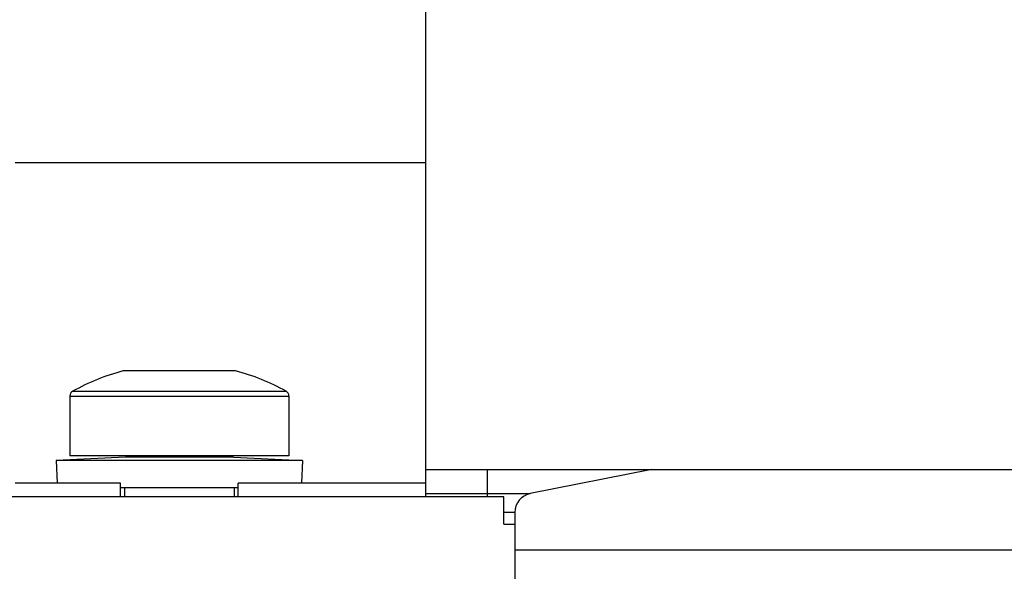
# Model space of a CAD drawing. Extents: x 0 to 594, y 0 to 420.
# Tile 38 of 157: x 72.92 to 80.11, y 284.41 to 288.44. Entities that reach past the tile are written whole.
import ezdxf

# ---------------------------------------------------------------- set-up
doc = ezdxf.new("R2010")
doc.units = 0
doc.header["$LTSCALE"] = 32.67
doc.layers.get('0').update_dxf_attribs({"linetype": 'CONTINUOUS'})

msp = doc.modelspace()

# ---------------------------------------------------------------- linework, layer by layer
at = {"color": 7, "linetype": 'CONTINUOUS'}
for p, q in [((75.8837, 284.9519), (75.8837, 292.035)), ((75.8837, 287.3918), (72.8837, 287.3918)), ((74.4937, 285.8719), (73.6737, 285.8719)), ((73.2837, 285.6877), (73.2837, 285.2519)), ((74.8837, 285.6877), (74.8837, 285.2519)), ((73.6892, 285.2419), (73.1837, 285.2177)), ((74.8837, 285.2519), (73.2837, 285.2519)), ((74.4783, 285.2419), (73.6892, 285.2419)), ((74.4783, 285.2419), (74.9837, 285.2177)), ((73.1837, 285.2177), (73.1917, 285.0519)), ((74.9837, 285.2177), (73.1837, 285.2177)), ((74.9837, 285.2177), (74.9758, 285.0519)), ((75.8837, 285.1519), (131.6232, 285.1519)), ((77.5337, 285.1519), (76.6463, 284.9744)), ((73.6537, 285.0519), (72.8837, 285.0519)), ((73.6537, 284.9519), (73.6537, 285.0519)), ((74.5137, 285.0179), (73.6537, 285.0179)), ((73.6837, 285.0179), (73.6837, 284.9519)), ((74.4837, 285.0179), (74.4837, 284.9519)), ((74.5137, 284.9519), (74.5137, 285.0519)), ((75.8837, 285.0519), (74.5137, 285.0519)), ((76.4537, 284.9519), (61.7137, 284.9519)), ((76.4537, 284.7519), (76.4537, 284.9519)), ((76.5337, 284.8371), (76.5337, 283.9519)), ((76.4537, 284.7519), (76.5337, 284.7519))]:
    msp.add_line(p, q, dxfattribs=at)
at = {"color": 9, "linetype": 'CONTINUOUS'}
for p, q in [((73.2837, 285.6877), (74.8837, 285.6877)), ((73.3042, 285.7226), (74.8632, 285.7226)), ((76.3337, 284.9519), (76.3337, 285.1519)), ((75.8837, 284.9744), (76.6463, 284.9744)), ((76.5337, 284.8371), (76.4537, 284.8371)), ((132.2231, 284.5624), (76.5337, 284.5624))]:
    msp.add_line(p, q, dxfattribs=at)
at = {"color": 7, "linetype": 'CONTINUOUS'}
for centre, radius, start, end in [((74.0837, 284.3253), 1.6, 104.84767, 119.15537), ((74.0837, 284.3253), 1.6, 60.84463, 75.15233), ((73.3237, 285.6877), 0.04, 119.15537, 180), ((74.8437, 285.6877), 0.04, 0, 60.84463), ((73.6937, 285.2319), 0.02, 30.00731, 90), ((74.4737, 285.2319), 0.02, 90, 149.99269), ((76.6737, 284.8371), 0.14, 101.30997, 180)]:
    msp.add_arc(centre, radius, start, end, dxfattribs=at)

doc.saveas('drawing.dxf')
